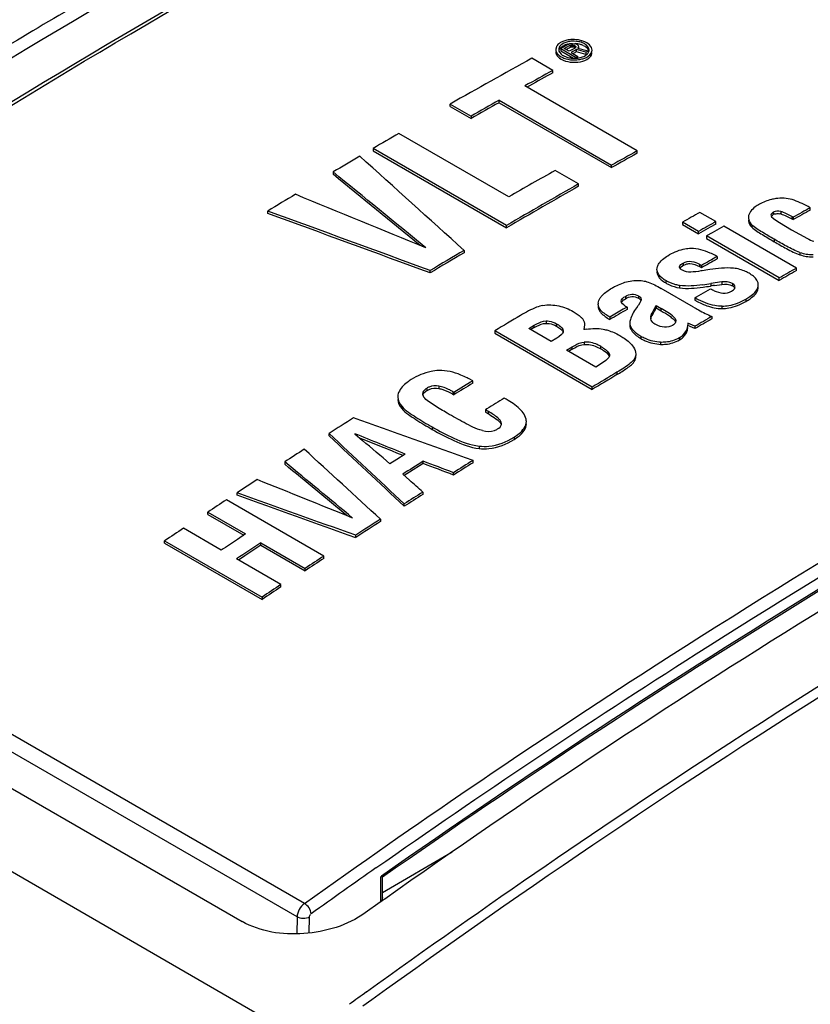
# Model space of a CAD drawing. Header units: inches. Extents: x 0 to 117, y 0 to 83.
# Tile 40 of 74: x 98.603 to 99.139, y 25.915 to 26.583. Entities that reach past the tile are written whole.
import ezdxf

# ---------------------------------------------------------------- set-up
doc = ezdxf.new("R2010")
doc.units = ezdxf.units.IN
doc.header["$LTSCALE"] = 6.431102
doc.header["$MEASUREMENT"] = 0
doc.layers.get('0').update_dxf_attribs({"linetype": 'CONTINUOUS'})

msp = doc.modelspace()

# ---------------------------------------------------------------- linework, layer by layer
at = {"color": 7, "linetype": 'CONTINUOUS'}
for p, q in [((96.13075, 27.42906), (106.14881, 21.64521)), ((96.96077, 27.00622), (98.7536, 25.97115)), ((98.97126, 26.56787), (98.96971, 26.5671)), ((98.972, 26.56677), (98.97001, 26.56551)), ((98.97322, 26.56726), (98.972, 26.56677)), ((98.97455, 26.56763), (98.97322, 26.56726)), ((98.9763, 26.56639), (98.97783, 26.56647)), ((98.97783, 26.56647), (98.97937, 26.56632)), ((98.98207, 26.5677), (98.97902, 26.56806)), ((98.9849, 26.56814), (98.98193, 26.56888)), ((98.98744, 26.567), (98.98623, 26.56761)), ((98.9885, 26.5663), (98.98744, 26.567)), ((98.96686, 26.56424), (98.96645, 26.56267)), ((98.96841, 26.56244), (98.96858, 26.5614)), ((98.96858, 26.5614), (98.96896, 26.56055)), ((98.96876, 26.56232), (98.96914, 26.56295)), ((98.96896, 26.56055), (98.97006, 26.55926)), ((98.96985, 26.56537), (98.9693, 26.56477)), ((98.97035, 26.56339), (98.96977, 26.56307)), ((98.96977, 26.56307), (98.96977, 26.56147)), ((98.96977, 26.56307), (98.98021, 26.55705)), ((98.96977, 26.56147), (98.97841, 26.55648)), ((98.97325, 26.56497), (98.97035, 26.56339)), ((98.97102, 26.56464), (98.97187, 26.5651)), ((98.97218, 26.56315), (98.9754, 26.5649)), ((98.97551, 26.56122), (98.97218, 26.56315)), ((98.97383, 26.56529), (98.97325, 26.56497)), ((98.97494, 26.56304), (98.97356, 26.56229)), ((98.97441, 26.56561), (98.97383, 26.56529)), ((98.97499, 26.56592), (98.97441, 26.56561)), ((98.97563, 26.56342), (98.97494, 26.56304)), ((98.9755, 26.5661), (98.97499, 26.56592)), ((98.9754, 26.5649), (98.97586, 26.56515)), ((98.9763, 26.56639), (98.9755, 26.5661)), ((98.97597, 26.56147), (98.97551, 26.56122)), ((98.97631, 26.56379), (98.97563, 26.56342)), ((98.97586, 26.56515), (98.97631, 26.5654)), ((98.97643, 26.56172), (98.97597, 26.56147)), ((98.97631, 26.5654), (98.97719, 26.56563)), ((98.97631, 26.5654), (98.97631, 26.56379)), ((98.97719, 26.56402), (98.97631, 26.56379)), ((98.97689, 26.56197), (98.97643, 26.56172)), ((98.97726, 26.56067), (98.97685, 26.56045)), ((98.97685, 26.56045), (98.98151, 26.55776)), ((98.97735, 26.56222), (98.97689, 26.56197)), ((98.97719, 26.56563), (98.97719, 26.56402)), ((98.97719, 26.56563), (98.97807, 26.56561)), ((98.97807, 26.564), (98.97719, 26.56402)), ((98.97808, 26.56111), (98.97726, 26.56067)), ((98.97781, 26.56247), (98.97735, 26.56222)), ((98.97827, 26.56273), (98.97781, 26.56247)), ((98.97807, 26.56561), (98.97807, 26.564)), ((98.97807, 26.56561), (98.97895, 26.56534)), ((98.97895, 26.56373), (98.97807, 26.564)), ((98.9789, 26.56158), (98.97808, 26.56111)), ((98.97873, 26.56298), (98.97827, 26.56273)), ((98.97931, 26.56019), (98.97828, 26.55963)), ((98.97919, 26.56323), (98.97873, 26.56298)), ((98.97931, 26.56182), (98.9789, 26.56158)), ((98.97895, 26.56534), (98.97895, 26.56373)), ((98.97895, 26.56534), (98.97962, 26.56496)), ((98.97895, 26.56373), (98.97962, 26.56335)), ((98.97965, 26.56348), (98.97919, 26.56323)), ((98.97972, 26.56204), (98.97931, 26.56182)), ((98.97993, 26.56053), (98.97931, 26.56019)), ((98.98026, 26.56605), (98.97937, 26.56632)), ((98.97962, 26.56496), (98.97962, 26.56335)), ((98.97962, 26.56496), (98.98007, 26.56445)), ((98.98008, 26.56396), (98.97965, 26.56348)), ((98.98054, 26.56247), (98.97972, 26.56204)), ((98.98054, 26.56086), (98.97993, 26.56053)), ((98.98007, 26.56445), (98.98008, 26.56396)), ((98.98007, 26.56445), (98.98007, 26.56417)), ((98.98115, 26.56554), (98.98026, 26.56605)), ((98.98054, 26.56086), (98.98054, 26.56247)), ((98.98695, 26.56072), (98.98054, 26.56247)), ((98.98695, 26.55912), (98.98054, 26.56086)), ((98.98159, 26.56503), (98.98115, 26.56554)), ((98.9814, 26.56344), (98.98183, 26.56417)), ((98.9814, 26.56344), (98.98847, 26.56155)), ((98.98159, 26.56503), (98.98183, 26.56417)), ((98.98183, 26.56417), (98.98183, 26.56344)), ((98.98514, 26.56511), (98.98605, 26.56464)), ((98.98695, 26.56072), (98.98847, 26.56155)), ((98.98695, 26.56072), (98.98695, 26.55912)), ((98.98853, 26.56397), (98.98711, 26.56553)), ((98.98847, 26.56155), (98.98847, 26.56072)), ((98.9894, 26.56554), (98.9885, 26.5663)), ((98.9885, 26.5602), (98.98902, 26.5615)), ((98.98891, 26.56313), (98.98853, 26.56397)), ((98.98908, 26.56209), (98.98891, 26.56313)), ((98.99063, 26.56386), (98.9894, 26.56554)), ((98.99094, 26.56297), (98.99063, 26.56386)), ((98.99105, 26.56207), (98.99094, 26.56297)), ((98.9645, 26.54826), (98.95029, 26.55646)), ((98.96809, 26.55898), (98.96898, 26.55821)), ((98.96898, 26.55821), (98.97004, 26.55751)), ((98.96908, 26.55654), (98.97004, 26.55591)), ((98.97004, 26.55751), (98.97126, 26.5569)), ((98.97144, 26.55828), (98.97402, 26.55718)), ((98.97259, 26.55638), (98.97556, 26.55564)), ((98.98151, 26.55776), (98.98021, 26.55705)), ((98.98021, 26.55705), (98.98021, 26.55651)), ((98.98151, 26.55664), (98.98151, 26.55776)), ((98.98294, 26.5569), (98.98549, 26.55776)), ((98.98549, 26.55776), (98.98658, 26.55836)), ((98.9872, 26.55925), (98.98695, 26.55912)), ((98.9645, 26.54665), (98.9645, 26.54826)), ((99.0217, 26.49367), (98.94544, 26.5377)), ((98.94861, 26.53786), (98.94685, 26.53688)), ((98.92803, 26.52636), (98.92803, 26.52796)), ((98.92803, 26.52796), (99.00429, 26.48393)), ((98.89475, 26.5238), (98.89475, 26.5254)), ((98.89475, 26.5254), (98.90896, 26.5172)), ((98.89475, 26.5238), (98.90896, 26.51559)), ((98.92803, 26.52636), (99.00429, 26.48233)), ((98.90896, 26.5172), (98.90896, 26.51559)), ((98.9346, 26.46243), (98.85999, 26.5055)), ((98.84259, 26.4954), (98.84259, 26.49379)), ((98.93306, 26.44316), (98.84259, 26.4954)), ((98.84259, 26.49379), (98.93306, 26.44155)), ((99.0217, 26.49206), (99.0217, 26.49367)), ((98.98191, 26.47128), (98.96604, 26.48045)), ((99.00429, 26.48233), (99.00429, 26.48393)), ((98.81529, 26.47937), (98.81529, 26.47777)), ((98.98191, 26.46968), (98.98191, 26.47128)), ((99.13917, 26.45353), (99.13917, 26.45513)), ((98.771, 26.4513), (98.771, 26.45291)), ((99.07508, 26.44568), (99.06422, 26.45195)), ((99.09717, 26.44877), (99.09716, 26.44845)), ((99.09716, 26.44845), (99.09754, 26.44647)), ((99.11247, 26.45015), (99.11254, 26.4497)), ((99.11254, 26.4497), (99.11268, 26.44935)), ((99.11268, 26.44935), (99.1129, 26.44899)), ((99.11269, 26.44931), (99.11357, 26.45018)), ((99.1129, 26.44899), (99.11398, 26.44797)), ((99.11357, 26.45018), (99.11403, 26.45046)), ((99.11403, 26.45207), (99.11403, 26.45046)), ((99.11421, 26.4478), (99.11644, 26.44624)), ((99.11909, 26.45252), (99.11909, 26.45091)), ((99.12666, 26.44912), (99.12666, 26.44752)), ((99.12744, 26.44867), (99.12666, 26.44912)), ((99.12666, 26.44752), (99.12744, 26.44707)), ((99.12744, 26.44867), (99.12744, 26.44707)), ((98.93306, 26.44155), (98.93306, 26.44316)), ((99.0525, 26.44535), (99.0525, 26.44374)), ((99.06336, 26.43908), (99.0525, 26.44535)), ((99.0525, 26.44374), (99.06336, 26.43747)), ((99.07117, 26.44188), (99.06336, 26.43747)), ((99.07508, 26.44407), (99.07117, 26.44188)), ((99.08045, 26.44258), (99.07263, 26.43818)), ((99.07508, 26.44407), (99.07508, 26.44568)), ((99.12978, 26.4141), (99.08045, 26.44258)), ((99.09942, 26.44361), (99.09942, 26.442)), ((99.11644, 26.44624), (99.11822, 26.4451)), ((99.11822, 26.4451), (99.12636, 26.44025)), ((99.12636, 26.44025), (99.13716, 26.4343)), ((99.06336, 26.43747), (99.06336, 26.43908)), ((99.07263, 26.43818), (99.06872, 26.43598)), ((99.06872, 26.43598), (99.06872, 26.43437)), ((99.11805, 26.4075), (99.06872, 26.43598)), ((99.06872, 26.43437), (99.11805, 26.40589)), ((99.11463, 26.43372), (99.11463, 26.43211)), ((98.90423, 26.42623), (98.90423, 26.42462)), ((99.07599, 26.42204), (99.07599, 26.42043)), ((99.13203, 26.42481), (99.13203, 26.4232)), ((99.0351, 26.41323), (99.03519, 26.41419)), ((99.03519, 26.41419), (99.03544, 26.41521)), ((99.05051, 26.41473), (99.05048, 26.415)), ((99.05072, 26.41421), (99.05154, 26.41515)), ((99.05154, 26.41515), (99.05236, 26.41574)), ((99.05284, 26.41764), (99.05284, 26.41603)), ((99.05284, 26.41603), (99.05483, 26.41688)), ((99.06396, 26.41683), (99.06396, 26.41523)), ((99.06396, 26.41683), (99.06543, 26.41603)), ((99.06543, 26.41443), (99.06396, 26.41523)), ((99.06543, 26.41603), (99.06543, 26.41443)), ((99.12978, 26.41249), (99.12978, 26.4141)), ((98.88119, 26.41092), (98.88119, 26.41252)), ((99.11805, 26.40589), (99.11805, 26.4075)), ((99.05985, 26.38776), (99.03787, 26.40045)), ((99.04107, 26.40575), (99.04107, 26.40414)), ((99.0505, 26.40239), (99.0505, 26.40078)), ((99.06195, 26.39477), (99.07145, 26.40023)), ((99.07145, 26.40023), (99.0721, 26.39985)), ((99.07916, 26.40477), (99.07172, 26.40369)), ((99.07172, 26.40369), (99.07172, 26.40208)), ((99.07417, 26.40247), (99.07916, 26.40316)), ((99.07916, 26.40477), (99.07916, 26.40316)), ((99.08629, 26.40374), (99.08629, 26.40214)), ((99.08669, 26.40349), (99.08629, 26.40374)), ((99.08804, 26.40113), (99.08807, 26.40143)), ((99.10379, 26.4005), (99.10385, 26.40292)), ((99.10379, 26.40211), (99.10386, 26.40292)), ((99.01304, 26.39301), (99.01368, 26.39341)), ((99.01368, 26.39502), (99.01368, 26.39341)), ((99.02255, 26.39542), (99.02255, 26.39381)), ((99.0244, 26.39295), (99.02432, 26.39236)), ((99.06076, 26.39408), (99.06195, 26.39477)), ((99.06076, 26.39408), (99.06076, 26.39248)), ((99.09538, 26.39313), (99.09538, 26.39152)), ((98.99565, 26.38773), (98.99527, 26.38978)), ((98.99565, 26.38773), (98.99565, 26.38612)), ((99.0122, 26.38625), (99.00308, 26.38091)), ((99.01256, 26.38919), (99.01162, 26.39005)), ((99.01481, 26.38779), (99.0122, 26.38625)), ((99.01338, 26.38862), (99.01256, 26.38919)), ((99.01386, 26.38834), (99.01481, 26.38779)), ((99.01481, 26.38779), (99.01481, 26.38618)), ((99.02356, 26.39072), (99.02252, 26.38906)), ((99.02398, 26.39153), (99.02356, 26.39072)), ((99.02432, 26.39236), (99.02417, 26.39194)), ((99.0345, 26.38883), (99.03375, 26.38748)), ((99.0338, 26.38747), (99.0338, 26.38586)), ((99.0338, 26.38586), (99.03449, 26.38722)), ((99.0345, 26.38883), (99.0345, 26.38722)), ((99.0345, 26.38883), (99.03796, 26.38683)), ((99.0345, 26.38722), (99.03796, 26.38522)), ((99.03796, 26.38522), (99.03796, 26.38683)), ((99.062, 26.39179), (99.06587, 26.3899)), ((99.07928, 26.38677), (99.07928, 26.38838)), ((98.99565, 26.38612), (98.99585, 26.38568)), ((99.00308, 26.38091), (99.00308, 26.3793)), ((99.03092, 26.37995), (99.03145, 26.38154)), ((99.03173, 26.3837), (99.03173, 26.38209)), ((99.0724, 26.38142), (99.0724, 26.37981)), ((98.94817, 26.3733), (98.95185, 26.37549)), ((98.96336, 26.36453), (98.94817, 26.3733)), ((98.95185, 26.37389), (98.94954, 26.37251)), ((98.95185, 26.37389), (98.95185, 26.37549)), ((98.95985, 26.37834), (98.95985, 26.37673)), ((98.96699, 26.3764), (98.96699, 26.37479)), ((98.98598, 26.37568), (98.98556, 26.37247)), ((99.01672, 26.37711), (99.01679, 26.37617)), ((99.01679, 26.37617), (99.01679, 26.37456)), ((99.01679, 26.37617), (99.01703, 26.37523)), ((99.01679, 26.37456), (99.01726, 26.37301)), ((99.01703, 26.37523), (99.01793, 26.37339)), ((99.04624, 26.37567), (99.0457, 26.37533)), ((99.04741, 26.37683), (99.04624, 26.37567)), ((99.04787, 26.37905), (99.04787, 26.37847)), ((99.04787, 26.37905), (99.04792, 26.37847)), ((99.05609, 26.37681), (99.05609, 26.37546)), ((99.06089, 26.37474), (99.05609, 26.37681)), ((99.06089, 26.37314), (99.05609, 26.37521)), ((99.06089, 26.37474), (99.06089, 26.37314)), ((98.92506, 26.37165), (98.92506, 26.37005)), ((98.99118, 26.33348), (98.92506, 26.37165)), ((98.92506, 26.37005), (98.99118, 26.33187)), ((98.96708, 26.36675), (98.96336, 26.36453)), ((98.96853, 26.36768), (98.96708, 26.36675)), ((98.97037, 26.36919), (98.96853, 26.36768)), ((99.02424, 26.36804), (99.02424, 26.36643)), ((99.05029, 26.36705), (99.05029, 26.36544)), ((98.97374, 26.35853), (98.97747, 26.36076)), ((98.97747, 26.35915), (98.97747, 26.36076)), ((98.98573, 26.364), (98.98573, 26.36239)), ((98.99698, 26.35946), (98.99698, 26.36106)), ((99.03761, 26.3641), (99.03761, 26.36249)), ((98.99352, 26.34711), (98.97374, 26.35853)), ((98.97747, 26.35915), (98.97511, 26.35774)), ((99.0021, 26.35303), (99.00052, 26.35149)), ((99.00286, 26.35549), (99.00286, 26.35502)), ((99.02012, 26.35317), (99.01934, 26.35198)), ((99.02012, 26.35317), (99.02012, 26.35157)), ((98.99819, 26.34991), (98.99352, 26.34711)), ((99.00052, 26.35149), (98.99819, 26.34991)), ((99.00797, 26.34355), (99.00797, 26.34194)), ((98.88703, 26.33418), (98.88703, 26.33257)), ((98.90868, 26.33685), (98.89737, 26.32992)), ((98.91009, 26.33774), (98.90758, 26.33909)), ((98.91009, 26.33774), (98.90868, 26.33685)), ((98.91009, 26.33614), (98.91009, 26.33774)), ((98.99118, 26.33187), (98.99118, 26.33348)), ((98.87603, 26.32894), (98.8764, 26.32748)), ((98.87613, 26.32809), (98.8768, 26.32933)), ((98.8764, 26.32748), (98.8768, 26.32683)), ((98.8768, 26.32933), (98.87824, 26.33064)), ((98.87885, 26.33265), (98.87885, 26.33104)), ((98.89659, 26.33037), (98.89659, 26.32876)), ((98.89737, 26.32992), (98.89659, 26.33037)), ((98.89659, 26.32876), (98.89737, 26.32832)), ((98.89737, 26.32992), (98.89737, 26.32832)), ((98.86194, 26.32053), (98.86194, 26.31893)), ((98.93285, 26.32522), (98.93151, 26.326)), ((98.91968, 26.31872), (98.91879, 26.31818)), ((98.91879, 26.31818), (98.91879, 26.31657)), ((98.92074, 26.317), (98.91879, 26.31818)), ((98.91879, 26.31657), (98.92074, 26.31539)), ((98.92074, 26.31539), (98.92074, 26.317)), ((98.88253, 26.30646), (98.88253, 26.30485)), ((98.92945, 26.30976), (98.92871, 26.31098)), ((98.92933, 26.30843), (98.92945, 26.30815)), ((98.92966, 26.30866), (98.92945, 26.30976)), ((98.81261, 26.30044), (98.81261, 26.30205)), ((98.83, 26.30187), (98.83532, 26.29734)), ((98.93822, 26.29962), (98.93822, 26.29801)), ((98.79588, 25.98333), (98.25302, 26.29674)), ((98.83573, 26.29797), (98.83348, 26.29887)), ((98.91446, 26.29348), (98.91446, 26.29187)), ((98.79096, 25.97422), (98.2481, 26.28763)), ((98.86436, 26.2881), (98.85856, 26.28444)), ((98.8628, 26.28712), (98.85863, 26.28879)), ((98.78253, 26.2828), (98.78253, 26.2812)), ((98.85856, 26.28444), (98.85393, 26.2815)), ((98.87652, 26.28162), (98.86723, 26.27574)), ((98.87652, 26.28162), (98.87652, 26.28323)), ((98.91035, 26.28223), (98.91035, 26.28384)), ((98.86258, 26.2744), (98.86714, 26.27037)), ((98.86723, 26.27574), (98.86363, 26.27346)), ((98.89703, 26.27386), (98.89703, 26.27546)), ((98.75017, 26.26018), (98.75017, 26.26178)), ((98.87626, 26.26231), (98.87626, 26.2607)), ((98.80914, 26.21893), (98.74303, 26.25711)), ((98.86366, 26.25267), (98.86366, 26.25427)), ((98.7303, 26.24713), (98.7303, 26.24873)), ((98.7303, 26.24873), (98.75601, 26.23389)), ((98.7303, 26.24713), (98.75471, 26.23304)), ((98.84752, 26.24391), (98.84752, 26.2423)), ((98.73948, 26.22294), (98.71378, 26.23778)), ((98.75601, 26.23389), (98.7505, 26.23025)), ((98.83069, 26.2314), (98.83069, 26.23301)), ((98.70105, 26.22769), (98.70105, 26.2293)), ((98.70105, 26.2293), (98.76717, 26.19112)), ((98.70105, 26.22769), (98.76717, 26.18952)), ((98.76639, 26.22629), (98.76639, 26.2279)), ((98.76639, 26.2279), (98.79642, 26.21056)), ((98.76639, 26.22629), (98.79642, 26.20895)), ((98.77989, 26.19961), (98.74986, 26.21695)), ((98.75537, 26.219), (98.75116, 26.2162)), ((98.80914, 26.21733), (98.80914, 26.21893)), ((98.79642, 26.20895), (98.79642, 26.21056)), ((98.77989, 26.198), (98.77989, 26.19961)), ((98.76717, 26.19112), (98.76717, 26.18952)), ((98.89625, 26.01803), (98.84878, 25.99063)), ((98.84821, 26.00193), (98.84763, 26.00152)), ((98.84763, 25.98425), (98.84763, 26.00152)), ((98.84878, 26.00108), (98.84763, 26.00152)), ((98.84878, 25.98749), (98.84878, 26.00109)), ((98.84991, 25.986), (98.84732, 25.98417)), ((98.85036, 25.98632), (98.84991, 25.986)), ((98.84732, 25.98417), (98.83712, 25.97694)), ((98.79096, 25.97422), (98.79079, 25.96279)), ((98.79915, 25.96335), (98.79931, 25.97413)), ((98.8417, 25.91804), (98.83557, 25.91361))]:
    msp.add_line(p, q, dxfattribs=at)
for centre, radius, start, end in [((98.97475, 26.55855), 0.00993, 120.56857, 125.53925), ((98.97704, 26.55384), 0.01517, 107.04144, 112.41201), ((98.97769, 26.55175), 0.01736, 102.13592, 107.06129), ((98.97811, 26.54979), 0.01937, 97.55644, 102.13485), ((98.97822, 26.55177), 0.01629, 97.79772, 103.01289), ((98.97839, 26.54761), 0.02156, 84.76837, 97.52461), ((98.9784, 26.55051), 0.01755, 92.93635, 97.82357), ((98.97843, 26.54982), 0.01825, 88.14555, 92.93665), ((98.97843, 26.54794), 0.02123, 80.5232, 84.81873), ((98.97879, 26.55191), 0.01613, 75.89495, 78.24338), ((98.9798, 26.55315), 0.01583, 66.0217, 71.22484), ((98.97029, 26.56246), 0.00385, 176.88041, 179.96633), ((98.97036, 26.56085), 0.00392, 180.02921, 188.75486), ((98.97128, 26.56212), 0.0049, 148.40503, 154.33358), ((98.97169, 26.56243), 0.00328, 167.68742, 179.82643), ((98.97414, 26.56077), 0.00629, 131.06004, 133.04779), ((98.97681, 26.55487), 0.01136, 110.62652, 115.75392), ((98.97745, 26.55317), 0.01318, 105.94382, 110.62545), ((98.97784, 26.55184), 0.01456, 103.90405, 105.98929), ((98.97804, 26.55105), 0.01538, 101.62615, 103.90331), ((98.97846, 26.54839), 0.01807, 82.47905, 86.2672), ((98.97856, 26.54911), 0.01735, 78.53709, 82.48945), ((98.97883, 26.55043), 0.01599, 74.43341, 78.54758), ((98.97922, 26.55184), 0.01453, 70.1286, 74.42773), ((98.97977, 26.55334), 0.01293, 65.46192, 70.14536), ((98.98148, 26.55831), 0.00915, 55.44491, 60.04323), ((98.98202, 26.5591), 0.00819, 51.59449, 55.43197), ((98.98583, 26.5621), 0.00325, 349.37987, 359.83453), ((98.98717, 26.56046), 0.00388, 346.70981, 0.01799), ((98.98715, 26.56207), 0.0039, 347.989, 359.92568), ((101.39955, 22.1118), 5.07483, 118.85718, 119.57565), ((98.97499, 26.56481), 0.00742, 228.39882, 231.55282), ((98.97546, 26.5654), 0.00817, 231.5646, 235.44378), ((98.97599, 26.56618), 0.00912, 235.45561, 240.04255), ((98.97765, 26.57129), 0.01574, 246.04836, 251.27737), ((98.9786, 26.57223), 0.01573, 253.09095, 258.34196), ((98.97888, 26.57364), 0.01717, 258.35099, 263.39068), ((98.97901, 26.57656), 0.02121, 260.62025, 264.91967), ((98.97907, 26.57698), 0.02163, 264.8697, 277.58843), ((98.97925, 26.5728), 0.01632, 277.98227, 283.07731), ((98.97935, 26.57479), 0.01942, 277.61821, 282.18578), ((98.97978, 26.57282), 0.0174, 282.18716, 287.10187), ((101.39626, 22.13515), 5.03875, 118.85603, 119.10387), ((101.39474, 22.13629), 5.03561, 118.85599, 119.0626), ((101.43157, 22.072), 5.1111, 119.32905, 119.57451), ((101.43157, 22.0704), 5.1111, 119.32905, 119.57451), ((101.46991, 21.98842), 5.21686, 120.01882, 120.23988), ((101.49009, 22.05955), 5.07488, 119.10384, 119.32903), ((101.49714, 21.94182), 5.27084, 120.35529, 120.58455), ((101.49009, 22.05794), 5.07488, 119.10384, 119.32903), ((101.5201, 21.98766), 5.16801, 119.61733, 120.0191), ((101.54459, 21.96343), 5.18537, 119.6179, 120.24073), ((101.54459, 21.96182), 5.18537, 119.6179, 120.24073), ((101.54242, 21.8657), 5.3594, 120.90393, 121.13883), ((101.55404, 22.05644), 5.01797, 118.7667, 118.91956), ((101.55404, 22.05484), 5.01797, 118.7667, 118.91956), ((99.07556, 26.33691), 0.13425, 61.71787, 62.38754), ((101.55965, 22.00503), 5.09924, 119.29932, 119.45052), ((99.10245, 26.44685), 0.00529, 180.09615, 186.14342), ((99.13117, 26.47019), 0.02809, 232.25578, 232.84511), ((99.11682, 26.44541), 0.00576, 107.99155, 118.96636), ((99.11656, 26.44084), 0.01038, 75.87586, 79.16281), ((101.57051, 21.99876), 5.09924, 119.29932, 119.45052), ((101.6103, 21.85124), 5.31539, 120.604, 120.8929), ((101.6103, 21.84963), 5.31539, 120.604, 120.8929), ((101.61094, 21.95248), 5.13837, 119.56013, 119.69556), ((101.61094, 21.95088), 5.13837, 119.56013, 119.69556), ((99.04026, 26.3561), 0.075, 61.54325, 62.51813), ((99.05864, 26.40587), 0.01169, 119.69574, 122.42696), ((99.10267, 26.1793), 0.23598, 97.73373, 98.99977), ((101.6252, 21.96718), 5.09924, 119.29932, 119.45052), ((99.04061, 26.41163), 0.0055, 179.99379, 183.17185), ((99.11021, 26.13068), 0.28519, 98.96708, 99.13729), ((101.6252, 21.96557), 5.09924, 119.29932, 119.45052), ((99.04548, 26.56158), 0.16006, 277.39006, 279.43446), ((99.04562, 26.55888), 0.15896, 277.50746, 279.24717), ((99.04076, 26.58968), 0.19014, 279.20188, 279.37186), ((99.12013, 26.10888), 0.29717, 99.13704, 99.37599), ((99.08639, 26.42456), 0.02854, 239.95532, 242.85746), ((99.11307, 26.15272), 0.25276, 98.99286, 99.13353), ((99.10863, 26.18074), 0.2244, 98.83496, 98.99351), ((99.08567, 26.4015), 0.0024, 343.41974, 351.18471), ((99.09771, 26.40304), 0.00615, 344.31436, 351.35118), ((99.0984, 26.4029), 0.00545, 2.16, 12.65286), ((99.09842, 26.40132), 0.00543, 351.38628, 359.99079), ((99.09849, 26.40291), 0.00536, 0.14335, 2.12847), ((99.09328, 26.45182), 0.06627, 240.61226, 241.74935), ((99.08498, 26.42184), 0.02548, 242.89185, 244.47372), ((99.00109, 26.38978), 0.00583, 174.40902, 179.97654), ((99.00087, 26.38817), 0.00561, 180.03531, 186.97967), ((99.00096, 26.38819), 0.0057, 187.02847, 201.29734), ((99.02126, 26.40118), 0.01483, 237.91243, 240.03857), ((98.99736, 26.4064), 0.03055, 323.45797, 325.40991), ((99.01353, 26.39657), 0.01161, 334.28214, 336.4699), ((99.09351, 26.45063), 0.06674, 240.61582, 241.47974), ((99.09225, 26.44832), 0.06411, 241.48334, 241.84937), ((101.68391, 21.7906), 5.34764, 120.83974, 121.05759), ((101.67101, 21.8459), 5.26019, 120.32895, 120.47704), ((99.03521, 26.38071), 0.00437, 180.29282, 191.33616), ((99.03965, 26.37772), 0.00905, 151.11841, 155.04828), ((101.68187, 21.868), 5.21347, 120.03475, 120.18097), ((101.68187, 21.86639), 5.21347, 120.03475, 120.18097), ((99.02276, 26.3755), 0.00604, 179.96184, 183.54535), ((99.02215, 26.37546), 0.00543, 183.51573, 189.52406), ((98.96944, 26.37153), 0.00213, 350.77703, 0.08851), ((98.99521, 26.32068), 0.05269, 98.75893, 100.5569), ((99.00065, 26.35502), 0.00225, 359.93465, 11.8543), ((98.87658, 26.28122), 0.06565, 61.81989, 63.06872), ((101.75037, 21.75186), 5.3483, 120.84786, 121.05758), ((101.75037, 21.75026), 5.3483, 120.84786, 121.05758), ((101.75841, 21.6887), 5.45084, 121.50329, 121.66026), ((98.88502, 26.32104), 0.01176, 121.66911, 125.26348), ((101.77829, 21.6799), 5.44889, 121.49686, 121.64293), ((98.87076, 26.2331), 0.09628, 58.33603, 58.72718), ((101.80414, 21.59554), 5.57679, 122.23919, 122.44071), ((98.92697, 26.30865), 0.00269, 349.08427, 0.15398), ((98.93896, 26.31025), 0.00752, 0.01111, 3.62254), ((101.83899, 21.5409), 5.64159, 122.64405, 122.80441), ((101.85348, 21.5667), 5.57745, 122.25919, 122.4286), ((101.85212, 21.58613), 5.54278, 122.05537, 122.21806), ((101.85212, 21.58453), 5.54278, 122.05537, 122.21806), ((101.87475, 21.48566), 5.7074, 123.02822, 123.19314), ((101.88894, 21.52799), 5.6116, 122.4706, 122.62311), ((101.88894, 21.52638), 5.6116, 122.4706, 122.62311), ((101.89767, 21.45068), 5.74922, 123.278495, 123.430276), ((101.92306, 21.47489), 5.67472, 122.81801, 123.02047), ((101.92306, 21.47329), 5.67472, 122.81801, 123.02047), ((101.93088, 21.40057), 5.80933, 123.626856, 123.777671), ((101.94306, 21.40605), 5.78492, 123.495874, 123.626842), ((101.95032, 21.40478), 5.77926, 123.430315, 123.626895), ((101.94719, 21.40789), 5.7736, 123.430261, 123.561401), ((101.96379, 21.41251), 5.74922, 123.278495, 123.430276), ((101.96379, 21.41091), 5.74922, 123.278495, 123.430276), ((101.997, 21.3624), 5.80933, 123.626856, 123.777671), ((101.997, 21.36079), 5.80933, 123.626856, 123.777671), ((102.34028, 21.01722), 6.09289, 125.012827, 125.518248), ((102.44261, 20.93285), 6.15617, 125.840285, 125.973453)]:
    msp.add_arc(centre, radius, start, end, dxfattribs=at)
for centre, major_axis, ratio, start_param, end_param in [((98.73296, 22.08014), (13.79965, -13.14022), 0.173355, 1.722147, 1.727206), ((98.58862, 22.16348), (18.99745, -15.96258), 0.139814, 1.672591, 1.675888), ((98.58862, 22.16187), (18.99745, -15.96258), 0.139814, 1.672796, 1.675888), ((99.2927, 21.75698), (27.30755, -11.53916), 0.14008, 1.645068, 1.648304), ((99.27663, 21.76626), (21.72863, -8.36793), 0.180805, 1.65847, 1.66353), ((99.27663, 21.76465), (21.72863, -8.36793), 0.180805, 1.65847, 1.66353), ((99.04193, 21.90176), (1.22268, 5.63733), 0.255577, 0.707997, 0.709096), ((99.04193, 21.90016), (1.22268, 5.63733), 0.255577, 0.707997, 0.709096), ((99.79868, 21.46486), (20.95723, -7.93038), 0.188321, 1.684231, 1.688099), ((98.14659, 22.41867), (13.01667, -12.72537), 0.179484, 1.690209, 1.694078), ((98.14659, 22.41707), (13.01667, -12.72537), 0.179484, 1.690209, 1.694078), ((100.11875, 21.28007), (26.62894, -11.15277), 0.144045, 1.678091, 1.67938), ((97.99704, 22.50502), (17.0951, -14.91843), 0.150733, 1.651869, 1.652949), ((100.11875, 21.27846), (26.62894, -11.15277), 0.144045, 1.678306, 1.679165), ((98.03071, 22.48558), (13.79966, -13.14023), 0.173355, 1.675958, 1.679661), ((97.67096, 22.69328), (18.99745, -15.96258), 0.139814, 1.62718, 1.629593), ((97.67096, 22.69167), (18.99745, -15.96258), 0.139814, 1.627379, 1.629593), ((99.97941, 21.36052), (23.63343, -9.4493), 0.164534, 1.682203, 1.68307), ((99.97941, 21.35892), (23.63343, -9.4493), 0.164534, 1.682203, 1.68307), ((100.4842, 21.06909), (27.30754, -11.53915), 0.14008, 1.690479, 1.692848), ((98.09067, 22.45096), (15.22736, -13.90492), 0.162936, 1.667448, 1.66804), ((100.19681, 21.23501), (21.72863, -8.36793), 0.180805, 1.703075, 1.70678), ((100.19681, 21.2334), (21.72863, -8.36793), 0.180805, 1.703075, 1.70678)]:
    msp.add_ellipse(centre, major_axis=major_axis, ratio=ratio, start_param=start_param, end_param=end_param, dxfattribs=at)
for points, knots in [([(98.2313, 26.3156), (98.30455, 26.36808), (98.59025, 26.56305), (98.8949, 26.73107), (99.1291, 26.83394)], [0, 0, 0, 0, 0.260516, 1, 1, 1, 1]), ([(99.16501, 26.82526), (99.08804, 26.79133), (98.77034, 26.64002), (98.4698, 26.45377), (98.2519, 26.29834)], [0, 0, 0, 0, 0.239104, 1, 1, 1, 1]), ([(98.25302, 26.29674), (98.32772, 26.35007), (98.61843, 26.54788), (98.92791, 26.71897), (99.16562, 26.82394)], [0, 0, 0, 0, 0.261027, 1, 1, 1, 1]), ([(98.6441, 26.62435), (98.60755, 26.60325), (98.45936, 26.51526), (98.31538, 26.42022), (98.20912, 26.34511)], [0, 0, 0, 0, 0.244905, 1, 1, 1, 1]), ([(98.20942, 26.34465), (98.24526, 26.37005), (98.38696, 26.46815), (98.53299, 26.56003), (98.64412, 26.62436)], [0, 0, 0, 0, 0.254912, 1, 1, 1, 1]), ([(98.67519, 26.61238), (98.63739, 26.59056), (98.48433, 26.49951), (98.33592, 26.40066), (98.22664, 26.32235)], [0, 0, 0, 0, 0.245069, 1, 1, 1, 1]), ([(98.96649, 26.56025), (98.96665, 26.55917), (98.96755, 26.55776), (98.96872, 26.55679), (98.96908, 26.55654)], [0, 0, 0, 0, 0.71498, 1, 1, 1, 1]), ([(98.9849, 26.55619), (98.98568, 26.55643), (98.98815, 26.55737), (98.99057, 26.55943), (98.99096, 26.56126)], [0, 0, 0, 0, 0.305324, 1, 1, 1, 1]), ([(98.98605, 26.56464), (98.98643, 26.56442), (98.98767, 26.5636), (98.98872, 26.56233), (98.98898, 26.56129)], [0, 0, 0, 0, 0.289187, 1, 1, 1, 1]), ([(98.79588, 25.98333), (98.87077, 26.03679), (99.16216, 26.23504), (99.47242, 26.40645), (99.71074, 26.51152)], [0, 0, 0, 0, 0.261058, 1, 1, 1, 1]), ([(98.84443, 26.00744), (98.91576, 26.05741), (99.19355, 26.2432), (99.48831, 26.40434), (99.71442, 26.50404)], [0, 0, 0, 0, 0.260594, 1, 1, 1, 1]), ([(98.838, 25.92336), (98.91856, 25.98155), (99.23141, 26.19616), (99.56618, 26.38002), (99.82364, 26.49013)], [0, 0, 0, 0, 0.261944, 1, 1, 1, 1]), ([(99.66378, 26.47316), (99.5951, 26.44184), (99.31257, 26.30412), (99.04383, 26.13878), (98.84821, 26.00193)], [0, 0, 0, 0, 0.240211, 1, 1, 1, 1]), ([(99.11584, 26.46128), (99.11479, 26.46114), (99.1109, 26.46041), (99.10717, 26.45894), (99.10464, 26.45754)], [0, 0, 0, 0, 0.268583, 1, 1, 1, 1]), ([(99.62509, 26.45385), (99.55972, 26.4233), (99.29122, 26.28981), (99.03532, 26.13152), (98.84878, 26.00107)], [0, 0, 0, 0, 0.240701, 1, 1, 1, 1]), ([(99.10464, 26.45754), (99.10363, 26.45698), (99.10036, 26.45499), (99.09734, 26.45152), (99.09717, 26.44877)], [0, 0, 0, 0, 0.294303, 1, 1, 1, 1]), ([(99.63915, 26.45027), (99.57269, 26.41898), (99.29971, 26.28219), (99.03975, 26.11998), (98.85036, 25.98632)], [0, 0, 0, 0, 0.240645, 1, 1, 1, 1]), ([(99.11463, 26.43372), (99.11195, 26.43527), (99.10684, 26.43844), (99.10144, 26.44146), (99.09942, 26.44361)], [0, 0, 0, 0, 0.512467, 1, 1, 1, 1]), ([(99.09942, 26.442), (99.10144, 26.43986), (99.10684, 26.43683), (99.11195, 26.43366), (99.11463, 26.43211)], [0, 0, 0, 0, 0.487552, 1, 1, 1, 1]), ([(99.72458, 26.43877), (99.65011, 26.40465), (99.34319, 26.25356), (99.05257, 26.07026), (98.8417, 25.91804)], [0, 0, 0, 0, 0.239533, 1, 1, 1, 1]), ([(99.13203, 26.42481), (99.12886, 26.42581), (99.12309, 26.42898), (99.1174, 26.43212), (99.11463, 26.43372)], [0, 0, 0, 0, 0.510257, 1, 1, 1, 1]), ([(99.05821, 26.4275), (99.05681, 26.42746), (99.05165, 26.42693), (99.04672, 26.42498), (99.04345, 26.42311)], [0, 0, 0, 0, 0.271353, 1, 1, 1, 1]), ([(99.07486, 26.42264), (99.07366, 26.42326), (99.06846, 26.42578), (99.06266, 26.42761), (99.05821, 26.4275)], [0, 0, 0, 0, 0.2334, 1, 1, 1, 1]), ([(99.11463, 26.43211), (99.1174, 26.43052), (99.12309, 26.42737), (99.12886, 26.42421), (99.13203, 26.4232)], [0, 0, 0, 0, 0.489706, 1, 1, 1, 1]), ([(99.03544, 26.41521), (99.03571, 26.416), (99.03754, 26.4194), (99.04088, 26.42164), (99.04345, 26.42311)], [0, 0, 0, 0, 0.219586, 1, 1, 1, 1]), ([(99.04107, 26.40575), (99.04024, 26.40623), (99.03754, 26.40792), (99.03511, 26.41094), (99.03511, 26.41323)], [0, 0, 0, 0, 0.295166, 1, 1, 1, 1]), ([(99.05284, 26.41764), (99.05454, 26.41861), (99.05867, 26.41932), (99.0623, 26.41774), (99.06396, 26.41683)], [0, 0, 0, 0, 0.508174, 1, 1, 1, 1]), ([(99.05483, 26.41688), (99.05563, 26.41711), (99.0588, 26.41754), (99.06192, 26.41633), (99.06396, 26.41523)], [0, 0, 0, 0, 0.264036, 1, 1, 1, 1]), ([(99.09758, 26.41066), (99.09684, 26.41109), (99.09354, 26.41281), (99.08987, 26.41386), (99.08702, 26.41412)], [0, 0, 0, 0, 0.231156, 1, 1, 1, 1]), ([(99.03512, 26.41132), (99.03515, 26.41063), (99.03601, 26.40745), (99.0389, 26.40539), (99.04107, 26.40414)], [0, 0, 0, 0, 0.216642, 1, 1, 1, 1]), ([(99.10372, 26.4041), (99.10357, 26.40475), (99.10233, 26.4076), (99.09965, 26.40947), (99.09758, 26.41066)], [0, 0, 0, 0, 0.217453, 1, 1, 1, 1]), ([(98.99665, 26.39395), (98.99706, 26.39461), (98.99925, 26.3973), (99.00217, 26.39925), (99.00447, 26.40059)], [0, 0, 0, 0, 0.227224, 1, 1, 1, 1]), ([(99.00447, 26.40059), (99.00529, 26.40107), (99.00882, 26.403), (99.01263, 26.40447), (99.01563, 26.40513)], [0, 0, 0, 0, 0.236042, 1, 1, 1, 1]), ([(99.02562, 26.40561), (99.0268, 26.40542), (99.03109, 26.40416), (99.03505, 26.40208), (99.03787, 26.40045)], [0, 0, 0, 0, 0.268508, 1, 1, 1, 1]), ([(99.0505, 26.40239), (99.04961, 26.40252), (99.04632, 26.40318), (99.04319, 26.40452), (99.04107, 26.40575)], [0, 0, 0, 0, 0.268648, 1, 1, 1, 1]), ([(99.04107, 26.40414), (99.04175, 26.40375), (99.0447, 26.40218), (99.04796, 26.40115), (99.0505, 26.40078)], [0, 0, 0, 0, 0.232844, 1, 1, 1, 1]), ([(99.09538, 26.39313), (99.09634, 26.39368), (99.09962, 26.39573), (99.10288, 26.39867), (99.10363, 26.40137)], [0, 0, 0, 0, 0.284015, 1, 1, 1, 1]), ([(99.09538, 26.39152), (99.09642, 26.39212), (99.09986, 26.39427), (99.10335, 26.39758), (99.10379, 26.4005)], [0, 0, 0, 0, 0.288626, 1, 1, 1, 1]), ([(99.01368, 26.39502), (99.015, 26.39579), (99.01798, 26.39698), (99.02121, 26.3962), (99.02255, 26.39542)], [0, 0, 0, 0, 0.494594, 1, 1, 1, 1]), ([(99.01368, 26.39341), (99.015, 26.39418), (99.01798, 26.39537), (99.02121, 26.39459), (99.02255, 26.39381)], [0, 0, 0, 0, 0.494586, 1, 1, 1, 1]), ([(99.07928, 26.38838), (99.07764, 26.38835), (99.07155, 26.38894), (99.06582, 26.39135), (99.06191, 26.39345)], [0, 0, 0, 0, 0.270397, 1, 1, 1, 1]), ([(99.07928, 26.38838), (99.08081, 26.38841), (99.08644, 26.38895), (99.09181, 26.39109), (99.09538, 26.39313)], [0, 0, 0, 0, 0.271234, 1, 1, 1, 1]), ([(98.95773, 26.38884), (98.95627, 26.38858), (98.95092, 26.38689), (98.946, 26.3842), (98.9425, 26.38211)], [0, 0, 0, 0, 0.267565, 1, 1, 1, 1]), ([(99.00308, 26.38091), (99.00229, 26.38139), (98.99952, 26.38323), (98.99654, 26.38544), (98.99565, 26.38773)], [0, 0, 0, 0, 0.274578, 1, 1, 1, 1]), ([(99.05985, 26.38776), (99.06101, 26.38709), (99.0651, 26.38479), (99.0693, 26.38268), (99.0724, 26.38142)], [0, 0, 0, 0, 0.28584, 1, 1, 1, 1]), ([(99.06587, 26.3899), (99.06686, 26.38947), (99.07113, 26.38775), (99.07576, 26.38671), (99.07928, 26.38677)], [0, 0, 0, 0, 0.235851, 1, 1, 1, 1]), ([(99.07928, 26.38677), (99.08081, 26.3868), (99.08644, 26.38735), (99.09181, 26.38949), (99.09538, 26.39152)], [0, 0, 0, 0, 0.271291, 1, 1, 1, 1]), ([(98.97824, 26.38479), (98.98013, 26.38371), (98.98253, 26.38215), (98.98446, 26.38007), (98.98485, 26.37955)], [0, 0, 0, 0, 0.769909, 1, 1, 1, 1]), ([(98.99585, 26.38568), (98.99618, 26.38503), (98.99819, 26.38243), (99.00094, 26.38061), (99.00308, 26.3793)], [0, 0, 0, 0, 0.225071, 1, 1, 1, 1]), ([(99.03432, 26.37587), (99.03388, 26.37612), (99.03241, 26.37708), (99.03118, 26.37861), (99.03093, 26.37985)], [0, 0, 0, 0, 0.288542, 1, 1, 1, 1]), ([(99.03796, 26.38522), (99.03986, 26.38412), (99.04269, 26.38244), (99.04595, 26.37995), (99.04752, 26.37855), (99.04781, 26.37767)], [0, 0, 0, 0, 0.527635, 0.777502, 1, 1, 1, 1]), ([(98.95185, 26.37549), (98.95242, 26.37583), (98.95489, 26.37721), (98.95767, 26.37825), (98.95985, 26.37834)], [0, 0, 0, 0, 0.232844, 1, 1, 1, 1]), ([(98.95185, 26.37389), (98.95242, 26.37423), (98.95489, 26.3756), (98.95767, 26.37664), (98.95985, 26.37673)], [0, 0, 0, 0, 0.232703, 1, 1, 1, 1]), ([(98.95985, 26.37834), (98.96053, 26.37837), (98.96303, 26.37824), (98.96542, 26.3773), (98.96699, 26.3764)], [0, 0, 0, 0, 0.271594, 1, 1, 1, 1]), ([(98.95985, 26.37673), (98.96053, 26.37676), (98.96303, 26.37663), (98.96542, 26.3757), (98.96699, 26.37479)], [0, 0, 0, 0, 0.271626, 1, 1, 1, 1]), ([(98.96699, 26.3764), (98.96756, 26.37607), (98.96939, 26.37492), (98.97157, 26.37314), (98.97157, 26.37153)], [0, 0, 0, 0, 0.288154, 1, 1, 1, 1]), ([(99.01726, 26.37301), (99.01754, 26.37235), (99.01928, 26.36958), (99.02206, 26.36769), (99.02424, 26.36643)], [0, 0, 0, 0, 0.222339, 1, 1, 1, 1]), ([(99.01793, 26.37339), (99.01827, 26.37286), (99.02004, 26.3707), (99.02238, 26.36911), (99.02424, 26.36804)], [0, 0, 0, 0, 0.227887, 1, 1, 1, 1]), ([(99.05029, 26.36705), (99.05118, 26.36758), (99.05408, 26.36949), (99.05609, 26.373), (99.05609, 26.37546)], [0, 0, 0, 0, 0.297038, 1, 1, 1, 1]), ([(99.05029, 26.36544), (99.05118, 26.36597), (99.05408, 26.36788), (99.05609, 26.3714), (99.05609, 26.37385)], [0, 0, 0, 0, 0.297049, 1, 1, 1, 1]), ([(98.99865, 26.37278), (98.99971, 26.37257), (99.00363, 26.37161), (99.00736, 26.36996), (99.00992, 26.36848)], [0, 0, 0, 0, 0.266544, 1, 1, 1, 1]), ([(99.00992, 26.36848), (99.01088, 26.36792), (99.01434, 26.36577), (99.01765, 26.36307), (99.01924, 26.36055)], [0, 0, 0, 0, 0.271858, 1, 1, 1, 1]), ([(99.02424, 26.36804), (99.02517, 26.3675), (99.02932, 26.36536), (99.03402, 26.36425), (99.03761, 26.3641)], [0, 0, 0, 0, 0.230046, 1, 1, 1, 1]), ([(99.02424, 26.36643), (99.02517, 26.36589), (99.02933, 26.36375), (99.03402, 26.36265), (99.03761, 26.36249)], [0, 0, 0, 0, 0.230151, 1, 1, 1, 1]), ([(99.03761, 26.3641), (99.03878, 26.36405), (99.04316, 26.36412), (99.04753, 26.36543), (99.05029, 26.36705)], [0, 0, 0, 0, 0.267898, 1, 1, 1, 1]), ([(98.97747, 26.36076), (98.97806, 26.36111), (98.98064, 26.36256), (98.98347, 26.36379), (98.98573, 26.364)], [0, 0, 0, 0, 0.234484, 1, 1, 1, 1]), ([(98.97747, 26.35915), (98.97806, 26.35951), (98.98064, 26.36096), (98.98347, 26.36218), (98.98573, 26.36239)], [0, 0, 0, 0, 0.234575, 1, 1, 1, 1]), ([(98.99698, 26.36106), (98.9962, 26.36151), (98.99276, 26.36331), (98.98873, 26.36427), (98.98573, 26.364)], [0, 0, 0, 0, 0.229552, 1, 1, 1, 1]), ([(98.98573, 26.36239), (98.98679, 26.36249), (98.99074, 26.36241), (98.99451, 26.36088), (98.99698, 26.35946)], [0, 0, 0, 0, 0.272124, 1, 1, 1, 1]), ([(98.99698, 26.36106), (98.99764, 26.36068), (98.99988, 26.35927), (99.00246, 26.3574), (99.00286, 26.35549)], [0, 0, 0, 0, 0.280628, 1, 1, 1, 1]), ([(99.03761, 26.36249), (99.03878, 26.36244), (99.04316, 26.36251), (99.04753, 26.36383), (99.05029, 26.36544)], [0, 0, 0, 0, 0.267954, 1, 1, 1, 1]), ([(98.99698, 26.35946), (98.99759, 26.3591), (98.99973, 26.35776), (99.00202, 26.35611), (99.00271, 26.35438)], [0, 0, 0, 0, 0.275545, 1, 1, 1, 1]), ([(99.01934, 26.35198), (99.01865, 26.35113), (99.01513, 26.34791), (99.01109, 26.34541), (99.00797, 26.34355)], [0, 0, 0, 0, 0.232102, 1, 1, 1, 1]), ([(99.00797, 26.34194), (99.01033, 26.34335), (99.01457, 26.34615), (99.01905, 26.34937), (99.02012, 26.35157)], [0, 0, 0, 0, 0.528573, 1, 1, 1, 1]), ([(98.88712, 26.34472), (98.88533, 26.34466), (98.87873, 26.34387), (98.87249, 26.34114), (98.86838, 26.33859)], [0, 0, 0, 0, 0.269342, 1, 1, 1, 1]), ([(98.90631, 26.33975), (98.90493, 26.34045), (98.89892, 26.34324), (98.89221, 26.3449), (98.88712, 26.34472)], [0, 0, 0, 0, 0.233245, 1, 1, 1, 1]), ([(98.86838, 26.33859), (98.86741, 26.33799), (98.86402, 26.33569), (98.86097, 26.33255), (98.85982, 26.32981)], [0, 0, 0, 0, 0.27741, 1, 1, 1, 1]), ([(98.88703, 26.33418), (98.8849, 26.33458), (98.88189, 26.33431), (98.8794, 26.33299), (98.87885, 26.33265)], [0, 0, 0, 0, 0.769496, 1, 1, 1, 1]), ([(98.87885, 26.33104), (98.8794, 26.33139), (98.88189, 26.3327), (98.8849, 26.33297), (98.88703, 26.33257)], [0, 0, 0, 0, 0.230834, 1, 1, 1, 1]), ([(98.89659, 26.33037), (98.89589, 26.33078), (98.89287, 26.33242), (98.88961, 26.33369), (98.88703, 26.33418)], [0, 0, 0, 0, 0.23606, 1, 1, 1, 1]), ([(98.87885, 26.33265), (98.87846, 26.33241), (98.87717, 26.33154), (98.87604, 26.33006), (98.87603, 26.32894)], [0, 0, 0, 0, 0.291728, 1, 1, 1, 1]), ([(98.89279, 26.3158), (98.88988, 26.31748), (98.88557, 26.32001), (98.88025, 26.32367), (98.87769, 26.3256), (98.8768, 26.32683)], [0, 0, 0, 0, 0.516294, 0.766635, 1, 1, 1, 1]), ([(98.88703, 26.33257), (98.88793, 26.3324), (98.89127, 26.33154), (98.89441, 26.33003), (98.89659, 26.32876)], [0, 0, 0, 0, 0.267012, 1, 1, 1, 1]), ([(98.86194, 26.32053), (98.86465, 26.31754), (98.87177, 26.31294), (98.87882, 26.3086), (98.88253, 26.30646)], [0, 0, 0, 0, 0.485195, 1, 1, 1, 1]), ([(98.94646, 26.31073), (98.94627, 26.31378), (98.9417, 26.3198), (98.93608, 26.32336), (98.93285, 26.32522)], [0, 0, 0, 0, 0.451501, 1, 1, 1, 1]), ([(98.86194, 26.31893), (98.86465, 26.31593), (98.87177, 26.31133), (98.87882, 26.30699), (98.88253, 26.30485)], [0, 0, 0, 0, 0.485186, 1, 1, 1, 1]), ([(98.91666, 26.30397), (98.91225, 26.30507), (98.90432, 26.3094), (98.89655, 26.31363), (98.89279, 26.3158)], [0, 0, 0, 0, 0.51148, 1, 1, 1, 1]), ([(98.92871, 26.31098), (98.92822, 26.31158), (98.92576, 26.31387), (98.92292, 26.31567), (98.92074, 26.317)], [0, 0, 0, 0, 0.233991, 1, 1, 1, 1]), ([(98.9213, 26.31505), (98.92286, 26.31409), (98.92569, 26.31216), (98.9286, 26.30992), (98.92933, 26.30843)], [0, 0, 0, 0, 0.526158, 1, 1, 1, 1]), ([(98.88253, 26.30646), (98.88732, 26.30369), (98.89748, 26.29832), (98.90849, 26.29415), (98.91446, 26.29348)], [0, 0, 0, 0, 0.479107, 1, 1, 1, 1]), ([(98.93822, 26.29962), (98.93935, 26.30032), (98.94306, 26.30281), (98.94648, 26.30702), (98.94647, 26.31025)], [0, 0, 0, 0, 0.292111, 1, 1, 1, 1]), ([(98.93822, 26.29801), (98.93935, 26.29871), (98.94306, 26.3012), (98.94648, 26.30541), (98.94647, 26.30864)], [0, 0, 0, 0, 0.292033, 1, 1, 1, 1]), ([(98.88253, 26.30485), (98.88732, 26.30209), (98.89748, 26.29672), (98.90849, 26.29255), (98.91446, 26.29187)], [0, 0, 0, 0, 0.479065, 1, 1, 1, 1]), ([(98.91446, 26.29348), (98.91666, 26.29323), (98.92501, 26.29316), (98.93306, 26.29643), (98.93822, 26.29962)], [0, 0, 0, 0, 0.267466, 1, 1, 1, 1]), ([(98.91666, 26.30397), (98.91928, 26.30331), (98.9231, 26.30313), (98.92631, 26.30467), (98.92701, 26.30511)], [0, 0, 0, 0, 0.766767, 1, 1, 1, 1]), ([(98.91446, 26.29187), (98.91666, 26.29162), (98.92501, 26.29155), (98.93306, 26.29482), (98.93822, 26.29801)], [0, 0, 0, 0, 0.267538, 1, 1, 1, 1]), ([(98.83712, 25.97694), (98.82517, 25.96846), (98.79626, 25.95966), (98.76592, 25.96404), (98.7536, 25.97115)], [0, 0, 0, 0, 0.507455, 1, 1, 1, 1])]:
    msp.add_open_spline(points, degree=3, knots=knots, dxfattribs=at)
for points in [[(98.96898, 26.56663), (98.96825, 26.5661), (98.96757, 26.56546), (98.9671, 26.56469)], [(98.98605, 26.56624), (98.98502, 26.56684), (98.98388, 26.56726), (98.98272, 26.56755)], [(98.96644, 26.56246), (98.96644, 26.56118), (98.96718, 26.55988), (98.96809, 26.55898)], [(98.9693, 26.56477), (98.96892, 26.5643), (98.96862, 26.56373), (98.96849, 26.56313)], [(98.96914, 26.56295), (98.96963, 26.56364), (98.9703, 26.5642), (98.97102, 26.56464)], [(98.98658, 26.55836), (98.98733, 26.55883), (98.98803, 26.55945), (98.9885, 26.5602)], [(98.97004, 26.55591), (98.97192, 26.55482), (98.9741, 26.55421), (98.97625, 26.55393)], [(98.97625, 26.55393), (98.97857, 26.55363), (98.98097, 26.55369), (98.98326, 26.55416)], [(98.97691, 26.55658), (98.97843, 26.55641), (98.97999, 26.55642), (98.98151, 26.55663)], [(98.98326, 26.55416), (98.98523, 26.55457), (98.98723, 26.55529), (98.98881, 26.55653)], [(98.98881, 26.55653), (98.98978, 26.55729), (98.99066, 26.55836), (98.99094, 26.55956)], [(99.12675, 26.4606), (99.12325, 26.46161), (99.11945, 26.46178), (99.11584, 26.46128)], [(99.13778, 26.45587), (99.13423, 26.45772), (99.13059, 26.45949), (99.12675, 26.4606)], [(99.09754, 26.44647), (99.09794, 26.4454), (99.09864, 26.44444), (99.09942, 26.44361)], [(99.11403, 26.45207), (99.11331, 26.45167), (99.11248, 26.45098), (99.11247, 26.45015)], [(99.11909, 26.45252), (99.11745, 26.45293), (99.11551, 26.45289), (99.11403, 26.45207)], [(99.11504, 26.4509), (99.11614, 26.45125), (99.11737, 26.45126), (99.11851, 26.45104)], [(99.12666, 26.44912), (99.12427, 26.45051), (99.12177, 26.45184), (99.11909, 26.45252)], [(99.11909, 26.45091), (99.12177, 26.45024), (99.12427, 26.4489), (99.12666, 26.44752)], [(99.09719, 26.44628), (99.09736, 26.44468), (99.09831, 26.44317), (99.09942, 26.442)], [(99.13716, 26.4343), (99.13861, 26.43358), (99.14005, 26.43278), (99.14162, 26.43239)], [(99.13203, 26.42481), (99.13491, 26.42389), (99.13796, 26.42335), (99.14099, 26.42339)], [(99.13203, 26.4232), (99.13491, 26.42228), (99.13796, 26.42174), (99.14099, 26.42179)], [(99.05048, 26.415), (99.05046, 26.41618), (99.05182, 26.41705), (99.05284, 26.41764)], [(99.05241, 26.41271), (99.05161, 26.41318), (99.05069, 26.41382), (99.05051, 26.41473)], [(99.08702, 26.41412), (99.08167, 26.41462), (99.07625, 26.41386), (99.07092, 26.41314)], [(99.05804, 26.41149), (99.05612, 26.41142), (99.05407, 26.41175), (99.05241, 26.41271)], [(99.06492, 26.41225), (99.06264, 26.41188), (99.06034, 26.41157), (99.05804, 26.41149)], [(99.01563, 26.40513), (99.01888, 26.40586), (99.02233, 26.40616), (99.02562, 26.40561)], [(99.06607, 26.40285), (99.06092, 26.40219), (99.05564, 26.40166), (99.0505, 26.40239)], [(99.0505, 26.40078), (99.05575, 26.40003), (99.06114, 26.4006), (99.06639, 26.40129)], [(99.08629, 26.40374), (99.08421, 26.40494), (99.08154, 26.40503), (99.07916, 26.40477)], [(99.07916, 26.40316), (99.08154, 26.40343), (99.08421, 26.40334), (99.08629, 26.40214)], [(99.08573, 26.39845), (99.08667, 26.39899), (99.08766, 26.39977), (99.08797, 26.40081)], [(99.08629, 26.40214), (99.08693, 26.40176), (99.08759, 26.40127), (99.0879, 26.40059)], [(99.08807, 26.40143), (99.08807, 26.40226), (99.08738, 26.40303), (99.08669, 26.40349)], [(98.99529, 26.39034), (98.99542, 26.39162), (98.99596, 26.39286), (98.99665, 26.39395)], [(99.01089, 26.39175), (99.01088, 26.39318), (99.01244, 26.3943), (99.01368, 26.39502)], [(99.01104, 26.39093), (99.01141, 26.39182), (99.01224, 26.39248), (99.01304, 26.39301)], [(99.02255, 26.39542), (99.02344, 26.39491), (99.0244, 26.39398), (99.0244, 26.39295)], [(99.02255, 26.39381), (99.02325, 26.39341), (99.02395, 26.39285), (99.02425, 26.39211)], [(99.074, 26.39885), (99.07753, 26.39716), (99.08233, 26.39651), (99.08573, 26.39845)], [(98.95773, 26.38884), (98.9613, 26.38948), (98.96507, 26.38937), (98.96859, 26.38854)], [(98.96859, 26.38854), (98.97195, 26.38775), (98.97526, 26.38652), (98.97824, 26.38479)], [(99.01162, 26.39005), (99.01122, 26.39051), (99.01089, 26.39113), (99.01089, 26.39175)], [(99.02191, 26.38821), (99.02007, 26.38573), (99.01831, 26.3831), (99.01731, 26.38019)], [(99.04655, 26.38096), (99.04406, 26.38338), (99.04096, 26.38509), (99.03796, 26.38683)], [(98.98485, 26.37955), (98.98565, 26.37847), (98.98598, 26.37702), (98.98598, 26.37568)], [(99.01731, 26.38019), (99.01697, 26.3792), (99.01672, 26.37815), (99.01672, 26.37711)], [(99.03084, 26.38069), (99.03084, 26.38173), (99.03122, 26.38278), (99.03173, 26.3837)], [(99.04787, 26.37905), (99.04773, 26.37981), (99.04711, 26.38042), (99.04655, 26.38096)], [(98.96699, 26.37479), (98.96873, 26.37379), (98.97076, 26.37262), (98.97142, 26.37073)], [(98.98719, 26.37275), (98.99096, 26.37333), (98.9949, 26.37351), (98.99865, 26.37278)], [(99.04025, 26.3741), (99.03819, 26.3742), (99.03611, 26.37484), (99.03432, 26.37587)], [(99.0457, 26.37533), (99.04409, 26.37439), (99.04211, 26.37402), (99.04025, 26.3741)], [(99.04792, 26.37847), (99.04792, 26.3779), (99.04773, 26.3773), (99.04741, 26.37683)], [(98.97154, 26.37119), (98.97142, 26.37043), (98.9709, 26.36975), (98.97037, 26.36919)], [(99.01924, 26.36055), (99.0201, 26.35918), (99.02076, 26.35755), (99.02076, 26.35593)], [(99.00291, 26.35502), (99.00291, 26.3543), (99.00254, 26.35359), (99.0021, 26.35303)], [(99.02076, 26.35593), (99.02076, 26.35499), (99.02053, 26.35402), (99.02012, 26.35317)], [(99.02012, 26.35157), (99.02053, 26.35242), (99.02076, 26.35338), (99.02076, 26.35432)], [(98.85982, 26.32981), (98.85942, 26.32884), (98.85918, 26.32779), (98.85918, 26.32675)], [(98.85918, 26.32675), (98.85918, 26.32448), (98.86042, 26.32222), (98.86194, 26.32053)], [(98.85918, 26.32514), (98.85918, 26.32287), (98.86042, 26.32061), (98.86194, 26.31893)], [(98.92701, 26.30511), (98.92815, 26.30581), (98.92936, 26.30684), (98.92961, 26.30814)], [(98.84878, 25.9875), (98.84878, 25.9865), (98.84851, 25.98549), (98.84811, 25.98457)], [(98.79588, 25.98333), (98.79307, 25.98132), (98.79102, 25.97767), (98.79096, 25.97422)], [(98.80054, 25.97641), (98.80024, 25.97917), (98.79829, 25.98194), (98.79588, 25.98333)], [(98.79931, 25.97413), (98.79688, 25.97278), (98.79337, 25.97283), (98.79096, 25.97422)], [(98.79931, 25.97413), (98.79934, 25.97481), (98.79967, 25.97593), (98.80034, 25.97589)]]:
    msp.add_open_spline(points, degree=3, dxfattribs=at)

doc.saveas('drawing.dxf')
